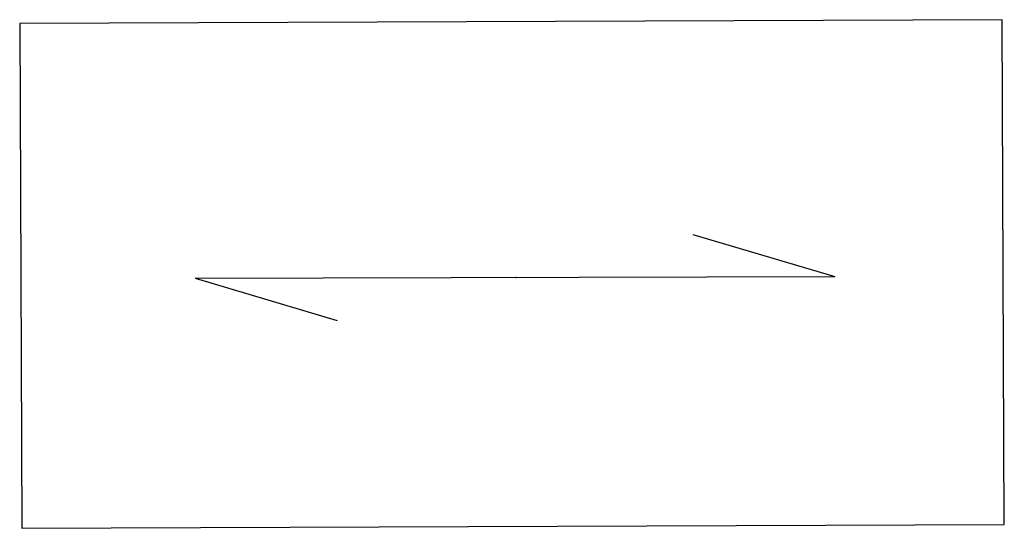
# Model space of a CAD drawing. Extents: x 0 to 1135, y 0 to 594.
# Tile 128 of 153: x 1085.46 to 1088.26, y 219.25 to 220.69. Entities that reach past the tile are written whole.
import ezdxf

# ---------------------------------------------------------------- set-up
doc = ezdxf.new("R2010")
doc.units = 0
doc.header["$LTSCALE"] = 2
doc.header["$MEASUREMENT"] = 0
doc.linetypes.add('AUSGEZOGEN', pattern=[0])
doc.layers.add('SIGNATUR', color=8, linetype='AUSGEZOGEN')

msp = doc.modelspace()

# ---------------------------------------------------------------- linework, layer by layer
at = {"layer": 'SIGNATUR'}
for p, q in [((1087.3735, 220.0816), (1087.7776, 219.9616)), ((1087.3735, 220.0816), (1087.7776, 219.9616)), ((1085.9558, 219.9569), (1087.7776, 219.9616)), ((1085.9558, 219.9569), (1087.7776, 219.9616)), ((1085.9558, 219.9569), (1086.3598, 219.8369)), ((1085.9558, 219.9569), (1086.3598, 219.8369))]:
    msp.add_line(p, q, dxfattribs=at)
msp.add_lwpolyline([(1085.4614, 219.2451), (1088.2609, 219.2562), (1088.2552, 220.6932), (1085.4557, 220.6821)], close=True, dxfattribs=at)
msp.add_lwpolyline([(1085.4614, 219.2451), (1088.2609, 219.2562), (1088.2552, 220.6932), (1085.4557, 220.6821)], close=True, dxfattribs=at)
msp.add_point((1086.8692, 219.9593), dxfattribs=at)
msp.add_point((1086.8692, 219.9593), dxfattribs=at)
msp.add_point((1086.8692, 219.9593), dxfattribs=at)
msp.add_point((1086.8692, 219.9593), dxfattribs=at)

doc.saveas('drawing.dxf')
